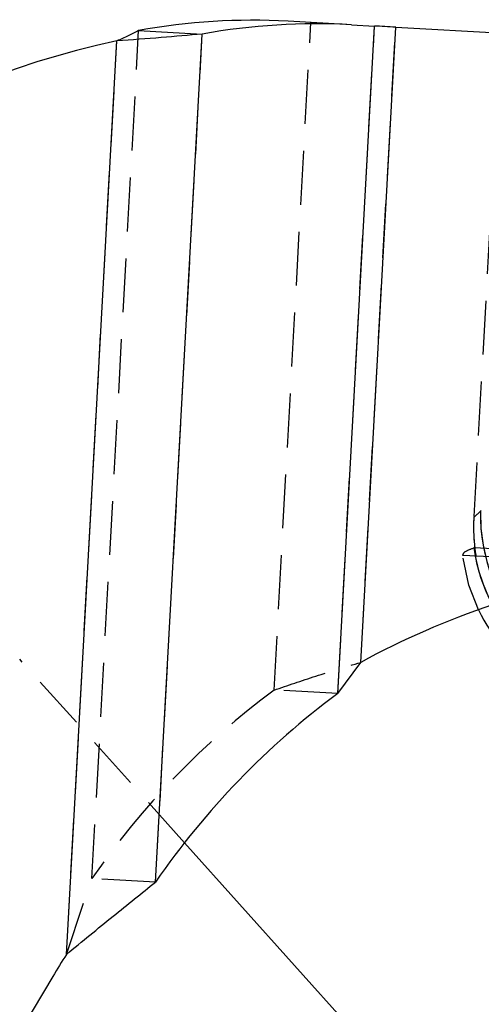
# Model space of a CAD drawing. Extents: x 33 to 408, y 78 to 258.
# Tile 13 of 24: x 150 to 161, y 221 to 245. Entities that reach past the tile are written whole.
import ezdxf

# ---------------------------------------------------------------- set-up
doc = ezdxf.new("R2010")
doc.units = 0
doc.linetypes.add('HIDDEN', pattern=[1.905, 1.27, -0.635])
doc.layers.get('0').update_dxf_attribs({"linetype": 'CONTINUOUS'})
doc.layers.add('FORMATO', color=179, linetype='CONTINUOUS')
doc.styles.add('SLDTEXTSTYLE0', font='TXT', dxfattribs={"width": 0.75})
doc.dimstyles.new('SLDDIMSTYLE1', dxfattribs={"dimtxt": 3.5, "dimasz": 3.302, "dimexe": 0, "dimexo": 0.0625, "dimgap": 0.875, "dimtad": 1, "dimdec": 1, "dimrnd": 1e-09, "dimzin": 12, "dimtxsty": 'SLDTEXTSTYLE0', "dimsah": 1, "dimcen": 0.09, "dimazin": 3, "dimtfac": 1, "dimtofl": 0, "dimtmove": 0, "dimatfit": 3, "dimtolj": 1, "dimtzin": 12})
doc.dimstyles.new('SLDDIMSTYLE2', dxfattribs={"dimtxt": 3.5, "dimasz": 3.302, "dimexe": 0, "dimexo": 0.0625, "dimgap": 0.875, "dimtad": 1, "dimdec": 0, "dimrnd": 1e-09, "dimzin": 12, "dimtxsty": 'SLDTEXTSTYLE0', "dimsah": 1, "dimcen": 0.09, "dimazin": 3, "dimtfac": 1, "dimtofl": 0, "dimtmove": 0, "dimatfit": 3, "dimtolj": 1, "dimtzin": 12})

# ---------------------------------------------------------------- blocks, each defined once
blk = doc.blocks.new('_D_1')
at = {"layer": 'FORMATO'}
for p, q in [((200.051, 247.988), (232.807, 247.988)), ((231.807, 247.988), (231.807, 194.023)), ((143.173, 194.023), (232.807, 194.023))]:
    blk.add_line(p, q, dxfattribs=at)
for points in [[(231.807, 247.988), (231.299, 244.686), (232.315, 244.686)], [(231.807, 194.023), (232.315, 197.325), (231.299, 197.325)]]:
    blk.add_solid(points, dxfattribs=at)
at = {"layer": 'FORMATO', "insert": (227.295, 218.082), "char_height": 3.5, "attachment_point": 1, "rotation": 90, "style": 'SLDTEXTSTYLE0'}
blk.add_mtext('59', dxfattribs=at)
blk = doc.blocks.new('_D_2')
at = {"layer": 'FORMATO'}
for p, q in [((64.642, 209.085), (64.642, 254.884)), ((221.125, 235.719), (221.125, 254.884)), ((221.125, 253.884), (64.642, 253.884))]:
    blk.add_line(p, q, dxfattribs=at)
for points in [[(64.642, 253.884), (67.944, 253.376), (67.944, 254.392)], [(221.125, 253.884), (217.823, 254.392), (217.823, 253.376)]]:
    blk.add_solid(points, dxfattribs=at)
at = {"layer": 'FORMATO', "insert": (135.268, 258.395), "char_height": 3.5, "attachment_point": 1, "style": 'SLDTEXTSTYLE0'}
blk.add_mtext('156', dxfattribs=at)

msp = doc.modelspace()

# ---------------------------------------------------------------- linework, layer by layer
at = {"color": 7, "linetype": 'HIDDEN'}
for p, q in [((155.8479, 228.8615), (156.714, 244.559)), ((151.5613, 224.4303), (152.6615, 244.37)), ((153.0591, 224.3477), (154.1592, 244.2874)), ((157.3456, 228.7789), (158.2117, 244.4764)), ((157.8869, 229.5137), (158.7109, 244.4489)), ((150.9622, 222.648), (152.1472, 244.1247)), ((161.1442, 243.7229), (160.5484, 232.9234)), ((160.5484, 232.9234), (160.7069, 233.0653)), ((160.5484, 232.9234), (160.5731, 232.9455)), ((160.7069, 233.0653), (160.726, 233.0873)), ((214.3689, 229.2763), (160.2891, 232.0241)), ((160.5712, 232.2105), (214.4651, 229.4557)), ((153.7418, 225.2699), (149.8612, 229.5883)), ((157.3456, 228.7789), (155.8479, 228.8615)), ((150.9622, 222.648), (151.5613, 224.4303)), ((153.0591, 224.3477), (151.5613, 224.4303))]:
    msp.add_line(p, q, dxfattribs=at)
at = {"color": 7, "linetype": 'CONTINUOUS'}
for p, q in [((157.6741, 244.5061), (156.1764, 244.5887)), ((157.6741, 244.5061), (158.2117, 244.4764)), ((152.6615, 244.37), (154.1592, 244.2874)), ((153.0591, 224.3477), (154.1592, 244.2874)), ((157.3456, 228.7789), (158.2117, 244.4764)), ((157.8869, 229.5137), (158.7109, 244.4489)), ((158.7109, 244.4489), (161.2463, 244.309)), ((150.9622, 222.648), (152.1472, 244.1247)), ((160.7069, 233.0653), (160.726, 233.0873)), ((157.3456, 228.7789), (157.8869, 229.5137)), ((158.1908, 220.319), (153.7418, 225.2699)), ((150.6406, 222.1259), (145.5795, 213.6222))]:
    msp.add_line(p, q, dxfattribs=at)
at = {"color": 8, "linetype": 'CONTINUOUS'}
msp.add_line((160.5731, 232.9455), (160.7069, 233.0653), dxfattribs=at)
at = {"color": 7, "linetype": 'CONTINUOUS', "flags": 128}
msp.add_lwpolyline([(158.7109, 244.4489), (158.6456, 244.4525), (158.5806, 244.4561), (158.5161, 244.4596), (158.4525, 244.4631), (158.39, 244.4666), (158.3288, 244.4699), (158.2693, 244.4732), (158.2117, 244.4764)], dxfattribs=at)
at = {"color": 7, "linetype": 'HIDDEN', "flags": 128}
msp.add_lwpolyline([(160.6594, 230.7509), (160.4348, 231.3289), (160.2893, 232.023)], dxfattribs=at)
at = {"color": 7, "linetype": 'CONTINUOUS'}
for centre, radius, start, end in [((155.3497, 229.5193), 15.0921, 86.86004, 100.26033), ((156.8474, 229.4368), 15.092, 86.86002, 100.26041), ((156.2657, 224.5534), 20, 101.88373, 146.21823), ((164.8514, 232.9814), 4.1454, 178.84002, 264.84381), ((167.3995, 211.9208), 20, 108.70007, 118.40037), ((164.3205, 232.5059), 4.06, 205.61277, 267.00122), ((168.6026, 213.6005), 18.8971, 126.56247, 145.33922), ((167.827, 211.8972), 20, 147.48382, 149.24057)]:
    msp.add_arc(centre, radius, start, end, dxfattribs=at)
at = {"color": 7, "linetype": 'HIDDEN'}
for centre, radius, start, end in [((164.8514, 232.9814), 4.1454, 178.84002, 264.84381), ((164.6323, 232.8025), 4.128, 188.34388, 207.99286), ((164.6548, 232.808), 4.1513, 191.09241, 264.80467), ((167.105, 213.6831), 18.8973, 126.56256, 145.33915)]:
    msp.add_arc(centre, radius, start, end, dxfattribs=at)
for centre, major_axis, ratio, start_param, end_param in [((164.6683, 232.8174), (3.0792, 2.8285), 0.9710246, 2.358201, 2.5818215), ((164.6683, 232.8174), (3.0792, 2.8285), 0.9710246, 2.358201, 2.5319393), ((163.2345, 231.5336), (8.0418, 1.9943), 0.163833, 1.8674623, 1.8705203)]:
    msp.add_ellipse(centre, major_axis=major_axis, ratio=ratio, start_param=start_param, end_param=end_param, dxfattribs=at)
at = {"color": 7, "linetype": 'CONTINUOUS'}
for points, knots in [([(152.6615, 244.37), (152.5802, 244.3289), (152.4176, 244.2466), (152.2373, 244.1654), (152.1472, 244.1247)], [0, 0, 0, 0, 0.4999987, 1, 1, 1, 1]), ([(154.1592, 244.2874), (153.8415, 244.2593), (153.2061, 244.2031), (152.5002, 244.1509), (152.1472, 244.1247)], [0, 0, 0, 0, 0.4999991, 1, 1, 1, 1]), ([(150.9622, 222.648), (151.3307, 222.9502), (152.0474, 223.5382), (152.7282, 224.083), (153.0591, 224.3477)], [0, 0, 0, 0, 0.5140659, 1, 1, 1, 1])]:
    msp.add_open_spline(points, degree=3, knots=knots, dxfattribs=at)
at = {"color": 7, "linetype": 'HIDDEN'}
for points, knots in [([(160.2891, 232.0241), (160.2972, 232.0559), (160.3133, 232.1197), (160.4695, 232.1755), (160.5479, 232.2035)], [0, 0, 0, 0, 0.4973984, 1, 1, 1, 1]), ([(155.8479, 228.8615), (156.1701, 228.9712), (156.8145, 229.1905), (157.5294, 229.406), (157.8869, 229.5137)], [0, 0, 0, 0, 0.4999999, 1, 1, 1, 1]), ([(155.8479, 228.8615), (156.1701, 228.9712), (156.8145, 229.1905), (157.5294, 229.406), (157.8869, 229.5137)], [0, 0, 0, 0, 0.4999999, 1, 1, 1, 1])]:
    msp.add_open_spline(points, degree=3, knots=knots, dxfattribs=at)

# ---------------------------------------------------------------- dimensions: what is measured, and where the dimension line sits
at = {"layer": 'FORMATO'}
dim = msp.add_linear_dim(base=(64.6416, 253.8836), p1=(221.1251, 234.7192), p2=(64.6416, 208.0852), dimstyle='SLDDIMSTYLE2', dxfattribs=at)
dim.commit()
dim.dimension.update_dxf_attribs({"geometry": '_D_2', "text_midpoint": (139.1467, 253.8836), "dimtype": 160})
dim = msp.add_linear_dim(base=(231.8065, 194.0229), p1=(199.0507, 247.9877), p2=(142.1728, 194.0229), angle=90, dimstyle='SLDDIMSTYLE1', dxfattribs=at)
dim.commit()
dim.dimension.update_dxf_attribs({"geometry": '_D_1', "text_midpoint": (231.8065, 220.6679), "dimtype": 160})

doc.saveas('drawing.dxf')
